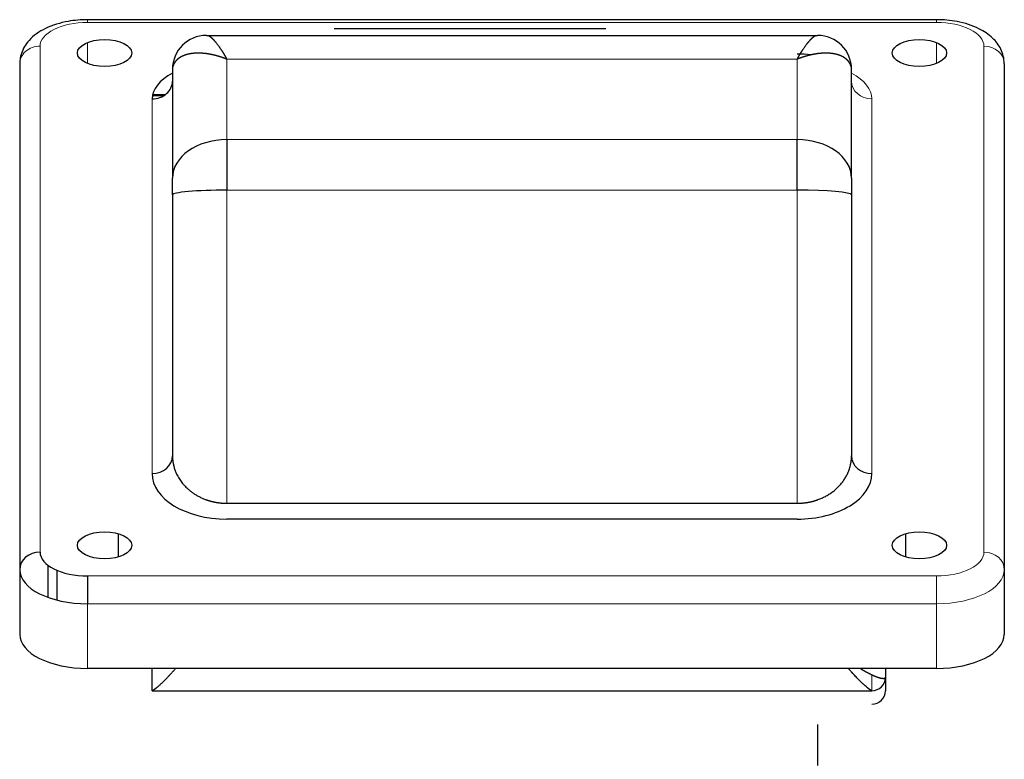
# Model space of a CAD drawing. Header units: millimetres. Extents: x 0 to 29700, y -16 to 21000.
# Tile 216 of 256: x 11113 to 11258, y 17024 to 17133. Entities that reach past the tile are written whole.
import ezdxf

# ---------------------------------------------------------------- set-up
doc = ezdxf.new("R2010")
doc.units = ezdxf.units.MM
doc.layers.add('1', color=7, linetype='Continuous', true_color=0xffffff)

msp = doc.modelspace()

# ---------------------------------------------------------------- linework, layer by layer
at = {"layer": '1', "color": 4, "linetype": 'Continuous', "lineweight": 13}
for p, q in [((11123.013, 17132.675), (11123.013, 17133.077)), ((11248.013, 17132.675), (11123.013, 17132.675)), ((11248.013, 17132.675), (11248.013, 17133.077)), ((11116.013, 17129.175), (11116.013, 17054.675)), ((11123.013, 17126.614), (11123.013, 17129.736)), ((11248.013, 17129.736), (11248.013, 17126.614)), ((11255.013, 17054.675), (11255.013, 17129.175)), ((11227.513, 17127.257), (11143.513, 17127.257)), ((11143.513, 17127.257), (11143.513, 17115.411)), ((11227.513, 17115.411), (11227.513, 17127.257)), ((11132.513, 17066.248), (11132.513, 17121.425)), ((11238.513, 17121.425), (11238.513, 17066.248)), ((11143.513, 17115.411), (11227.513, 17115.411)), ((11143.513, 17107.972), (11143.513, 17061.87)), ((11227.513, 17107.972), (11143.513, 17107.972)), ((11227.513, 17061.87), (11227.513, 17107.972)), ((11123.013, 17051.175), (11248.013, 17051.175)), ((11248.013, 17047.077), (11248.013, 17051.175)), ((11123.013, 17047.077), (11123.013, 17037.551)), ((11248.013, 17047.077), (11123.013, 17047.077)), ((11248.013, 17037.551), (11248.013, 17047.077)), ((11238.513, 17034.269), (11238.513, 17036.545))]:
    msp.add_line(p, q, dxfattribs=at)
at = {"layer": '1', "color": 2, "linetype": 'Continuous', "lineweight": 25}
for p, q in [((11248.013, 17133.077), (11123.013, 17133.077)), ((11159.345, 17131.771), (11179.263, 17131.771)), ((11179.263, 17131.771), (11199.345, 17131.771)), ((11140.513, 17130.771), (11140.668, 17130.771)), ((11140.668, 17130.771), (11230.359, 17130.771)), ((11230.359, 17130.771), (11230.513, 17130.771)), ((11113.013, 17126.577), (11113.013, 17052.077)), ((11258.013, 17126.577), (11258.013, 17052.077)), ((11135.513, 17125.771), (11135.513, 17109.754)), ((11235.513, 17109.754), (11235.513, 17125.771)), ((11132.555, 17121.899), (11134.241, 17121.899)), ((11132.586, 17122.051), (11134.466, 17122.051)), ((11143.513, 17115.411), (11143.513, 17107.972)), ((11227.513, 17107.972), (11227.513, 17115.411)), ((11135.513, 17107.275), (11135.513, 17109.754)), ((11235.513, 17109.754), (11235.513, 17107.275)), ((11135.513, 17107.275), (11135.513, 17068.846)), ((11235.513, 17107.275), (11235.513, 17068.846)), ((11143.513, 17061.87), (11227.513, 17061.87)), ((11227.513, 17059.534), (11143.513, 17059.534)), ((11127.513, 17057.408), (11127.513, 17053.943)), ((11243.513, 17053.943), (11243.513, 17057.408)), ((11113.013, 17052.077), (11113.013, 17042.551)), ((11117.173, 17052.747), (11117.173, 17048.019)), ((11258.013, 17052.077), (11258.013, 17042.551)), ((11118.513, 17047.612), (11118.513, 17051.994)), ((11123.013, 17051.175), (11123.013, 17047.077)), ((11248.013, 17037.551), (11123.013, 17037.551)), ((11132.513, 17034.269), (11132.513, 17037.551)), ((11240.513, 17037.551), (11240.513, 17036.269)), ((11240.513, 17036.269), (11240.513, 17034.269)), ((11132.534, 17034.269), (11238.492, 17034.269)), ((11230.513, 17029.269), (11230.513, 17023.269))]:
    msp.add_line(p, q, dxfattribs=at)
for centre, radius, start, end in [((11140.513, 17125.771), 5, 90, 180), ((11230.513, 17125.771), 5, 0, 90), ((11238.513, 17036.269), 2, 270, 0), ((11238.513, 17034.269), 2, 270, 0)]:
    msp.add_arc(centre, radius, start, end, dxfattribs=at)
at = {"layer": '1', "color": 4, "linetype": 'Continuous', "lineweight": 13}
for centre, major_axis, ratio, start_param, end_param in [((11123.013, 17129.175), (7, 0), 0.5, 1.5707963, 3.1415927), ((11248.013, 17129.175), (7, 0), 0.5, 0, 1.5707963), ((11116.013, 17126.577), (3, 0), 0.8660254, 1.5707963, 3.1415927), ((11255.013, 17126.577), (3, 0), 0.8660254, 0, 1.5707963), ((11227.513, 17121.425), (11, 0), 0.5, 0, 0.7564612), ((11238.513, 17124.023), (-3, 0), 0.8660254, 0, 1.5707963), ((11248.013, 17054.675), (7, 0), 0.5, 4.712389, 6.2831853), ((11255.013, 17052.077), (3, 0), 0.8660254, 0, 1.5707963), ((11248.013, 17052.077), (10, 0), 0.5, 4.712389, 6.2831853)]:
    msp.add_ellipse(centre, major_axis=major_axis, ratio=ratio, start_param=start_param, end_param=end_param, dxfattribs=at)
at = {"layer": '1', "color": 2, "linetype": 'Continuous', "lineweight": 25}
for centre in [(11125.513, 17128.175), (11245.513, 17128.175), (11125.513, 17055.675), (11245.513, 17055.675)]:
    msp.add_ellipse(centre, major_axis=(4, 0), ratio=0.5, dxfattribs=at)
for centre, major_axis, ratio, start_param, end_param in [((11227.513, 17124.023), (8, 0), 0.5, 1.3131121, 1.5707963), ((11143.513, 17121.425), (11, 0), 0.5, 2.3851315, 3.1415927), ((11132.513, 17124.023), (-3, 0), 0.8660254, 1.5707963, 3.1415927), ((11143.513, 17109.754), (-8, 0), 0.7071068, 4.712389, 6.2831853), ((11227.513, 17109.754), (-8, 0), 0.7071068, 3.1415927, 4.712389), ((11143.513, 17107.275), (8, 0), 0.0871557, 1.5707963, 3.1415927), ((11227.513, 17107.275), (8, 0), 0.0871557, 0, 1.5707963), ((11132.513, 17068.846), (3, 0), 0.8660254, 4.712389, 6.2831853), ((11238.513, 17068.846), (3, 0), 0.8660254, 3.1415927, 4.712389), ((11143.513, 17066.248), (-11, 0), 0.6103873, 0, 1.5707963), ((11227.513, 17066.248), (-11, 0), 0.6103873, 1.5707963, 3.1415927), ((11116.013, 17052.077), (-3, 0), 0.8660254, 4.712389, 6.2831853), ((11123.013, 17054.675), (-7, 0), 0.5, 0, 1.5707963), ((11123.013, 17052.077), (10, 0), 0.5, 3.1415927, 4.712389), ((11123.013, 17042.551), (10, 0), 0.5, 3.1415927, 4.712389), ((11248.013, 17042.551), (10, 0), 0.5, 4.712389, 6.2831853), ((11232.513, 17036.269), (-8, 0), 0.125, 3.0581626, 3.1415927)]:
    msp.add_ellipse(centre, major_axis=major_axis, ratio=ratio, start_param=start_param, end_param=end_param, dxfattribs=at)
for points, knots in [([(11123.013, 17133.077), (11122.025, 17133.076), (11119.849, 17132.889), (11116.755, 17131.942), (11114.426, 17130.316), (11113.216, 17128.35), (11113.024, 17127.109), (11113.013, 17126.577)], [0, 0, 0, 0, 0.1955162, 0.4522396, 0.692902, 0.8759448, 1, 1, 1, 1]), ([(11258.013, 17126.577), (11257.982, 17127.368), (11257.67, 17128.743), (11256.288, 17130.536), (11254.176, 17131.952), (11251.276, 17132.873), (11249.075, 17133.076), (11248.013, 17133.077)], [0, 0, 0, 0, 0.1808796, 0.346031, 0.5418173, 0.7905987, 1, 1, 1, 1]), ([(11140.668, 17130.771), (11140.67, 17130.771), (11140.675, 17130.771), (11140.682, 17130.771), (11140.689, 17130.77), (11140.697, 17130.77), (11140.705, 17130.769), (11140.712, 17130.767), (11140.72, 17130.766), (11140.728, 17130.764), (11140.737, 17130.762), (11140.745, 17130.76), (11140.754, 17130.758), (11140.763, 17130.755), (11140.772, 17130.753), (11140.781, 17130.75), (11140.79, 17130.746), (11140.799, 17130.743), (11140.809, 17130.739), (11140.818, 17130.735), (11140.828, 17130.731), (11140.838, 17130.726), (11140.848, 17130.721), (11140.859, 17130.716), (11140.869, 17130.711), (11140.88, 17130.706), (11140.891, 17130.7), (11140.902, 17130.694), (11140.913, 17130.688), (11140.924, 17130.681), (11140.935, 17130.674), (11140.947, 17130.667), (11140.959, 17130.66), (11140.97, 17130.652), (11140.983, 17130.645), (11140.995, 17130.636), (11141.007, 17130.628), (11141.02, 17130.619), (11141.032, 17130.61), (11141.045, 17130.601), (11141.058, 17130.592), (11141.071, 17130.582), (11141.084, 17130.572), (11141.098, 17130.562), (11141.111, 17130.551), (11141.125, 17130.54), (11141.139, 17130.529), (11141.153, 17130.517), (11141.167, 17130.506), (11141.181, 17130.494), (11141.196, 17130.481), (11141.211, 17130.469), (11141.225, 17130.456), (11141.24, 17130.442), (11141.255, 17130.429), (11141.271, 17130.415), (11141.286, 17130.401), (11141.302, 17130.386), (11141.318, 17130.372), (11141.333, 17130.357), (11141.349, 17130.341), (11141.366, 17130.326), (11141.382, 17130.31), (11141.399, 17130.293), (11141.415, 17130.277), (11141.432, 17130.26), (11141.449, 17130.242), (11141.466, 17130.225), (11141.483, 17130.207), (11141.501, 17130.189), (11141.519, 17130.17), (11141.536, 17130.151), (11141.554, 17130.132), (11141.572, 17130.113), (11141.591, 17130.093), (11141.609, 17130.073), (11141.627, 17130.052), (11141.646, 17130.031), (11141.665, 17130.01), (11141.684, 17129.988), (11141.703, 17129.967), (11141.722, 17129.944), (11141.742, 17129.922), (11141.761, 17129.899), (11141.781, 17129.876), (11141.801, 17129.852), (11141.852, 17129.791), (11141.938, 17129.687), (11142.061, 17129.531), (11142.193, 17129.357), (11142.334, 17129.165), (11142.483, 17128.953), (11142.59, 17128.795), (11142.652, 17128.702), (11142.665, 17128.681), (11142.68, 17128.659), (11142.695, 17128.636), (11142.711, 17128.612), (11142.728, 17128.585), (11142.746, 17128.558), (11142.765, 17128.529), (11142.784, 17128.499), (11142.805, 17128.467), (11142.826, 17128.433), (11142.848, 17128.399), (11142.871, 17128.362), (11142.895, 17128.324), (11142.92, 17128.284), (11142.946, 17128.243), (11142.972, 17128.2), (11142.999, 17128.155), (11143.028, 17128.108), (11143.057, 17128.06), (11143.087, 17128.01), (11143.118, 17127.958), (11143.149, 17127.904), (11143.182, 17127.849), (11143.215, 17127.791), (11143.25, 17127.731), (11143.285, 17127.67), (11143.321, 17127.606), (11143.358, 17127.54), (11143.395, 17127.473), (11143.434, 17127.403), (11143.473, 17127.331), (11143.5, 17127.281), (11143.513, 17127.257)], [0, 0, 0, 0, 0.0051965, 0.0104085, 0.0156359, 0.0208789, 0.0261374, 0.0314115, 0.0367013, 0.0420067, 0.0473278, 0.0526646, 0.0580172, 0.0633856, 0.0687698, 0.0741699, 0.0795858, 0.0850177, 0.0904656, 0.0959294, 0.1014093, 0.1069052, 0.1124172, 0.1179453, 0.1234895, 0.12905, 0.1346266, 0.1402194, 0.1458285, 0.1514539, 0.1570956, 0.1627537, 0.1684281, 0.1741189, 0.1798262, 0.1855499, 0.1912901, 0.1970468, 0.20282, 0.2086098, 0.2144162, 0.2202392, 0.2260788, 0.2319352, 0.2378082, 0.2436979, 0.2496043, 0.2555275, 0.2614676, 0.2674244, 0.2733981, 0.2793886, 0.285396, 0.2914203, 0.2974616, 0.3035198, 0.309595, 0.3156872, 0.3217964, 0.3279226, 0.334066, 0.3402264, 0.3464039, 0.3525986, 0.3588104, 0.3650394, 0.3712856, 0.377549, 0.3838296, 0.3901275, 0.3964427, 0.4027752, 0.409125, 0.4154922, 0.4218767, 0.4282785, 0.4346978, 0.4411345, 0.4475886, 0.4540602, 0.4605493, 0.4670558, 0.4735799, 0.4801215, 0.4866806, 0.4932573, 0.4998516, 0.5370541, 0.5760507, 0.6168438, 0.6594352, 0.7038268, 0.7500199, 0.7537153, 0.7576531, 0.7618334, 0.7662562, 0.7709215, 0.7758293, 0.7809796, 0.7863723, 0.7920075, 0.7978852, 0.8040054, 0.8103681, 0.8169733, 0.823821, 0.8309111, 0.8382438, 0.8458189, 0.8536365, 0.8616967, 0.8699993, 0.8785444, 0.887332, 0.8963621, 0.9056346, 0.9151497, 0.9249073, 0.9349073, 0.9451499, 0.9556349, 0.9663624, 0.9773325, 0.988545, 1, 1, 1, 1]), ([(11227.513, 17127.257), (11227.52, 17127.269), (11227.534, 17127.294), (11227.554, 17127.331), (11227.573, 17127.367), (11227.593, 17127.403), (11227.612, 17127.438), (11227.632, 17127.473), (11227.651, 17127.507), (11227.669, 17127.541), (11227.688, 17127.574), (11227.706, 17127.606), (11227.724, 17127.638), (11227.742, 17127.67), (11227.76, 17127.701), (11227.777, 17127.732), (11227.795, 17127.762), (11227.812, 17127.791), (11227.828, 17127.82), (11227.845, 17127.849), (11227.861, 17127.877), (11227.878, 17127.904), (11227.894, 17127.932), (11227.909, 17127.958), (11227.925, 17127.984), (11227.94, 17128.01), (11227.955, 17128.035), (11227.97, 17128.06), (11227.985, 17128.085), (11227.999, 17128.109), (11228.013, 17128.132), (11228.027, 17128.155), (11228.041, 17128.178), (11228.055, 17128.2), (11228.068, 17128.222), (11228.081, 17128.243), (11228.094, 17128.264), (11228.107, 17128.284), (11228.119, 17128.304), (11228.132, 17128.324), (11228.144, 17128.343), (11228.156, 17128.362), (11228.167, 17128.381), (11228.179, 17128.399), (11228.19, 17128.416), (11228.201, 17128.434), (11228.212, 17128.451), (11228.222, 17128.467), (11228.233, 17128.483), (11228.243, 17128.499), (11228.253, 17128.514), (11228.262, 17128.529), (11228.272, 17128.544), (11228.281, 17128.558), (11228.29, 17128.572), (11228.299, 17128.586), (11228.307, 17128.599), (11228.316, 17128.612), (11228.324, 17128.624), (11228.332, 17128.636), (11228.34, 17128.648), (11228.347, 17128.66), (11228.355, 17128.671), (11228.362, 17128.681), (11228.369, 17128.692), (11228.375, 17128.702), (11228.382, 17128.712), (11228.418, 17128.766), (11228.483, 17128.863), (11228.575, 17128.998), (11228.665, 17129.125), (11228.751, 17129.245), (11228.834, 17129.358), (11228.914, 17129.464), (11228.992, 17129.564), (11229.066, 17129.658), (11229.137, 17129.746), (11229.195, 17129.817), (11229.242, 17129.872), (11229.279, 17129.915), (11229.315, 17129.957), (11229.35, 17129.997), (11229.385, 17130.036), (11229.419, 17130.074), (11229.453, 17130.111), (11229.487, 17130.147), (11229.519, 17130.182), (11229.552, 17130.216), (11229.583, 17130.248), (11229.614, 17130.28), (11229.645, 17130.31), (11229.675, 17130.339), (11229.705, 17130.367), (11229.734, 17130.395), (11229.762, 17130.421), (11229.79, 17130.446), (11229.818, 17130.47), (11229.845, 17130.493), (11229.871, 17130.515), (11229.897, 17130.536), (11229.922, 17130.556), (11229.947, 17130.576), (11229.971, 17130.594), (11229.995, 17130.611), (11230.018, 17130.627), (11230.041, 17130.643), (11230.063, 17130.657), (11230.085, 17130.671), (11230.106, 17130.683), (11230.127, 17130.695), (11230.147, 17130.706), (11230.166, 17130.716), (11230.185, 17130.725), (11230.204, 17130.733), (11230.222, 17130.741), (11230.239, 17130.747), (11230.256, 17130.753), (11230.272, 17130.758), (11230.288, 17130.762), (11230.303, 17130.765), (11230.318, 17130.768), (11230.332, 17130.77), (11230.346, 17130.771), (11230.355, 17130.771), (11230.359, 17130.771)], [0, 0, 0, 0, 0.0057565, 0.0114525, 0.0170879, 0.0226626, 0.0281768, 0.0336304, 0.0390235, 0.0443559, 0.0496278, 0.0548391, 0.0599898, 0.0650799, 0.0701094, 0.0750783, 0.0799867, 0.0848345, 0.0896216, 0.0943482, 0.0990143, 0.1036197, 0.1081645, 0.1126488, 0.1170725, 0.1214356, 0.1257381, 0.12998, 0.1341614, 0.1382821, 0.1423423, 0.1463419, 0.1502809, 0.1541594, 0.1579772, 0.1617345, 0.1654311, 0.1690672, 0.1726427, 0.1761577, 0.179612, 0.1830058, 0.1863389, 0.1896115, 0.1928235, 0.1959749, 0.1990658, 0.202096, 0.2050657, 0.2079748, 0.2108233, 0.2136113, 0.2163386, 0.2190054, 0.2216115, 0.2241571, 0.2266422, 0.2290666, 0.2314304, 0.2337337, 0.2359764, 0.2381585, 0.24028, 0.242341, 0.2443413, 0.2462811, 0.2481603, 0.249979, 0.2778999, 0.3051747, 0.3318036, 0.357787, 0.3831251, 0.4078185, 0.4318674, 0.4552724, 0.4780338, 0.5001524, 0.5123226, 0.5244328, 0.5364832, 0.5484739, 0.5604051, 0.5722767, 0.584089, 0.5958421, 0.607536, 0.619171, 0.6307471, 0.6422646, 0.6537234, 0.6651238, 0.6764658, 0.6877497, 0.6989755, 0.7101435, 0.7212537, 0.7323063, 0.7433014, 0.7542393, 0.76512, 0.7759437, 0.7867106, 0.7974209, 0.8080746, 0.818672, 0.8292132, 0.8396985, 0.8501279, 0.8605017, 0.87082, 0.8810831, 0.8912911, 0.9014442, 0.9115425, 0.9215864, 0.931576, 0.9415115, 0.9513931, 0.961221, 0.9709954, 0.9807165, 0.9903847, 1, 1, 1, 1]), ([(11143.513, 17127.257), (11143.499, 17127.263), (11143.469, 17127.274), (11143.425, 17127.292), (11143.381, 17127.309), (11143.337, 17127.327), (11143.294, 17127.343), (11143.25, 17127.36), (11143.207, 17127.376), (11143.164, 17127.393), (11143.121, 17127.409), (11143.078, 17127.424), (11143.035, 17127.44), (11142.993, 17127.455), (11142.95, 17127.47), (11142.908, 17127.485), (11142.866, 17127.5), (11142.824, 17127.514), (11142.782, 17127.529), (11142.741, 17127.543), (11142.7, 17127.556), (11142.658, 17127.57), (11142.617, 17127.583), (11142.576, 17127.597), (11142.536, 17127.61), (11142.495, 17127.622), (11142.455, 17127.635), (11142.415, 17127.647), (11142.375, 17127.659), (11142.335, 17127.671), (11142.295, 17127.683), (11142.256, 17127.695), (11142.216, 17127.706), (11142.177, 17127.718), (11142.138, 17127.729), (11142.1, 17127.739), (11142.061, 17127.75), (11142.023, 17127.761), (11141.985, 17127.771), (11141.946, 17127.781), (11141.909, 17127.791), (11141.871, 17127.801), (11141.833, 17127.811), (11141.796, 17127.82), (11141.759, 17127.829), (11141.722, 17127.838), (11141.685, 17127.847), (11141.649, 17127.856), (11141.612, 17127.865), (11141.576, 17127.873), (11141.54, 17127.882), (11141.504, 17127.89), (11141.469, 17127.898), (11141.433, 17127.906), (11141.398, 17127.913), (11141.363, 17127.921), (11141.328, 17127.928), (11141.293, 17127.935), (11141.259, 17127.943), (11141.225, 17127.949), (11141.19, 17127.956), (11141.157, 17127.963), (11141.123, 17127.969), (11141.089, 17127.976), (11141.056, 17127.982), (11141.023, 17127.988), (11140.99, 17127.994), (11140.957, 17128), (11140.924, 17128.006), (11140.892, 17128.011), (11140.859, 17128.017), (11140.827, 17128.022), (11140.795, 17128.027), (11140.764, 17128.032), (11140.732, 17128.037), (11140.701, 17128.042), (11140.67, 17128.047), (11140.639, 17128.051), (11140.608, 17128.056), (11140.578, 17128.06), (11140.547, 17128.064), (11140.517, 17128.068), (11140.487, 17128.072), (11140.457, 17128.076), (11140.428, 17128.08), (11140.398, 17128.083), (11140.369, 17128.087), (11140.34, 17128.09), (11140.311, 17128.094), (11140.282, 17128.097), (11140.254, 17128.1), (11140.225, 17128.103), (11140.197, 17128.106), (11140.169, 17128.109), (11140.141, 17128.111), (11140.114, 17128.114), (11140.086, 17128.117), (11140.059, 17128.119), (11140.032, 17128.121), (11140.005, 17128.124), (11139.979, 17128.126), (11139.952, 17128.128), (11139.926, 17128.13), (11139.9, 17128.132), (11139.874, 17128.133), (11139.848, 17128.135), (11139.822, 17128.137), (11139.797, 17128.138), (11139.772, 17128.14), (11139.746, 17128.141), (11139.722, 17128.143), (11139.697, 17128.144), (11139.672, 17128.145), (11139.648, 17128.146), (11139.624, 17128.147), (11139.6, 17128.148), (11139.576, 17128.149), (11139.552, 17128.149), (11139.529, 17128.15), (11139.505, 17128.151), (11139.482, 17128.151), (11139.459, 17128.152), (11139.437, 17128.152), (11139.414, 17128.153), (11139.392, 17128.153), (11139.369, 17128.153), (11139.347, 17128.153), (11139.325, 17128.154), (11139.303, 17128.154), (11139.282, 17128.154), (11139.26, 17128.153), (11139.239, 17128.153), (11139.218, 17128.153), (11139.197, 17128.153), (11139.176, 17128.153), (11139.156, 17128.152), (11139.135, 17128.152), (11139.115, 17128.151), (11139.095, 17128.151), (11139.075, 17128.15), (11139.055, 17128.15), (11139.036, 17128.149), (11139.016, 17128.148), (11138.997, 17128.148), (11138.978, 17128.147), (11138.959, 17128.146), (11138.94, 17128.145), (11138.902, 17128.143), (11138.845, 17128.14), (11138.769, 17128.135), (11138.694, 17128.129), (11138.619, 17128.122), (11138.546, 17128.115), (11138.474, 17128.106), (11138.402, 17128.097), (11138.331, 17128.088), (11138.261, 17128.077), (11138.192, 17128.066), (11138.124, 17128.055), (11138.056, 17128.042), (11137.99, 17128.029), (11137.924, 17128.015), (11137.859, 17128.001), (11137.795, 17127.986), (11137.732, 17127.97), (11137.67, 17127.954), (11137.609, 17127.937), (11137.549, 17127.919), (11137.489, 17127.901), (11137.431, 17127.882), (11137.373, 17127.863), (11137.317, 17127.843), (11137.261, 17127.823), (11137.206, 17127.802), (11137.152, 17127.78), (11137.099, 17127.758), (11137.046, 17127.735), (11136.995, 17127.712), (11136.945, 17127.689), (11136.895, 17127.664), (11136.847, 17127.64), (11136.799, 17127.615), (11136.752, 17127.589), (11136.706, 17127.563), (11136.662, 17127.537), (11136.618, 17127.51), (11136.574, 17127.482), (11136.532, 17127.455), (11136.491, 17127.426), (11136.45, 17127.398), (11136.411, 17127.369), (11136.372, 17127.339), (11136.335, 17127.31), (11136.298, 17127.279), (11136.262, 17127.249), (11136.227, 17127.218), (11136.193, 17127.187), (11136.159, 17127.155), (11136.127, 17127.123), (11136.095, 17127.091), (11136.065, 17127.058), (11136.035, 17127.025), (11136.006, 17126.992), (11135.978, 17126.959), (11135.951, 17126.925), (11135.934, 17126.902), (11135.925, 17126.891)], [0, 0, 0, 0, 0.004567, 0.0091183, 0.0136539, 0.0181738, 0.022678, 0.0271665, 0.0316393, 0.0360964, 0.0405378, 0.0449635, 0.0493735, 0.0537678, 0.0581463, 0.0625092, 0.0668564, 0.0711878, 0.0755036, 0.0798037, 0.084088, 0.0883567, 0.0926097, 0.0968469, 0.1010685, 0.1052743, 0.1094645, 0.1136389, 0.1177977, 0.1219407, 0.1260681, 0.1301797, 0.1342757, 0.1383559, 0.1424205, 0.1464693, 0.1505025, 0.1545199, 0.1585217, 0.1625077, 0.1664781, 0.1704327, 0.1743717, 0.178295, 0.1822025, 0.1860944, 0.1899705, 0.193831, 0.1976758, 0.2015048, 0.2053182, 0.2091159, 0.2128979, 0.2166642, 0.2204147, 0.2241496, 0.2278688, 0.2315723, 0.2352601, 0.2389322, 0.2425886, 0.2462294, 0.2498544, 0.2534637, 0.2570574, 0.2606353, 0.2641975, 0.2677441, 0.271275, 0.2747901, 0.2782896, 0.2817734, 0.2852415, 0.2886939, 0.2921306, 0.2955516, 0.2989569, 0.3023465, 0.3057205, 0.3090787, 0.3124213, 0.3157482, 0.3190593, 0.3223548, 0.3256346, 0.3288987, 0.3321472, 0.3353799, 0.3385969, 0.3417983, 0.344984, 0.348154, 0.3513083, 0.3544469, 0.3575698, 0.3606771, 0.3637686, 0.3668445, 0.3699047, 0.3729492, 0.375978, 0.3789911, 0.3819886, 0.3849704, 0.3879364, 0.3908869, 0.3938216, 0.3967406, 0.399644, 0.4025317, 0.4054037, 0.40826, 0.4111007, 0.4139256, 0.4167349, 0.4195285, 0.4223065, 0.4250687, 0.4278153, 0.4305462, 0.4332615, 0.435961, 0.4386449, 0.4413131, 0.4439657, 0.4466025, 0.4492237, 0.4518293, 0.4544191, 0.4569933, 0.4595518, 0.4620947, 0.4646218, 0.4671334, 0.4696292, 0.4721094, 0.4745739, 0.4770228, 0.4794559, 0.4818735, 0.4842753, 0.4866615, 0.4890321, 0.491387, 0.4937262, 0.4960498, 0.4983577, 0.5006499, 0.5101156, 0.5195505, 0.5289547, 0.5383281, 0.547671, 0.5569831, 0.5662647, 0.5755157, 0.5847362, 0.5939262, 0.6030858, 0.6122149, 0.6213136, 0.6303821, 0.6394202, 0.648428, 0.6574056, 0.666353, 0.6752703, 0.6841575, 0.6930146, 0.7018417, 0.7106388, 0.7194059, 0.7281432, 0.7368506, 0.7455281, 0.7541759, 0.762794, 0.7713824, 0.7799411, 0.7884703, 0.7969699, 0.80544, 0.8138806, 0.8222918, 0.8306737, 0.8390263, 0.8473495, 0.8556436, 0.8639085, 0.8721443, 0.880351, 0.8885287, 0.8966775, 0.9047973, 0.9128883, 0.9209504, 0.9289838, 0.9369886, 0.9449646, 0.9529121, 0.9608311, 0.9687216, 0.9765837, 0.9844174, 0.9922228, 1, 1, 1, 1]), ([(11235.102, 17126.891), (11235.097, 17126.897), (11235.088, 17126.909), (11235.073, 17126.928), (11235.059, 17126.946), (11235.044, 17126.964), (11235.029, 17126.982), (11235.013, 17127), (11234.998, 17127.018), (11234.982, 17127.036), (11234.966, 17127.054), (11234.949, 17127.072), (11234.932, 17127.09), (11234.915, 17127.107), (11234.898, 17127.125), (11234.881, 17127.142), (11234.863, 17127.159), (11234.845, 17127.176), (11234.827, 17127.193), (11234.808, 17127.21), (11234.79, 17127.227), (11234.771, 17127.244), (11234.751, 17127.26), (11234.732, 17127.277), (11234.712, 17127.293), (11234.692, 17127.31), (11234.671, 17127.326), (11234.651, 17127.342), (11234.63, 17127.358), (11234.609, 17127.374), (11234.587, 17127.39), (11234.566, 17127.405), (11234.544, 17127.421), (11234.522, 17127.436), (11234.499, 17127.451), (11234.477, 17127.466), (11234.454, 17127.481), (11234.43, 17127.496), (11234.407, 17127.511), (11234.383, 17127.526), (11234.359, 17127.54), (11234.335, 17127.555), (11234.31, 17127.569), (11234.285, 17127.583), (11234.26, 17127.597), (11234.235, 17127.611), (11234.209, 17127.624), (11234.183, 17127.638), (11234.157, 17127.651), (11234.131, 17127.665), (11234.104, 17127.678), (11234.077, 17127.691), (11234.05, 17127.704), (11234.022, 17127.716), (11233.994, 17127.729), (11233.966, 17127.741), (11233.938, 17127.754), (11233.909, 17127.766), (11233.881, 17127.778), (11233.851, 17127.789), (11233.822, 17127.801), (11233.792, 17127.812), (11233.762, 17127.824), (11233.732, 17127.835), (11233.702, 17127.846), (11233.671, 17127.857), (11233.64, 17127.867), (11233.609, 17127.878), (11233.577, 17127.888), (11233.546, 17127.898), (11233.514, 17127.908), (11233.481, 17127.918), (11233.449, 17127.928), (11233.416, 17127.937), (11233.383, 17127.946), (11233.35, 17127.955), (11233.316, 17127.964), (11233.282, 17127.973), (11233.248, 17127.982), (11233.214, 17127.99), (11233.179, 17127.998), (11233.144, 17128.006), (11233.109, 17128.014), (11233.073, 17128.021), (11233.038, 17128.029), (11233.002, 17128.036), (11232.966, 17128.043), (11232.929, 17128.05), (11232.892, 17128.056), (11232.855, 17128.063), (11232.818, 17128.069), (11232.781, 17128.075), (11232.743, 17128.081), (11232.705, 17128.086), (11232.667, 17128.092), (11232.628, 17128.097), (11232.589, 17128.102), (11232.551, 17128.107), (11232.511, 17128.111), (11232.472, 17128.115), (11232.432, 17128.119), (11232.392, 17128.123), (11232.352, 17128.127), (11232.311, 17128.13), (11232.271, 17128.134), (11232.23, 17128.137), (11232.189, 17128.139), (11232.147, 17128.142), (11232.107, 17128.144), (11232.069, 17128.146), (11232.032, 17128.148), (11231.994, 17128.149), (11231.956, 17128.15), (11231.917, 17128.151), (11231.877, 17128.152), (11231.837, 17128.153), (11231.797, 17128.153), (11231.755, 17128.154), (11231.713, 17128.154), (11231.671, 17128.153), (11231.627, 17128.153), (11231.583, 17128.152), (11231.539, 17128.151), (11231.493, 17128.15), (11231.447, 17128.149), (11231.401, 17128.147), (11231.354, 17128.145), (11231.306, 17128.143), (11231.257, 17128.14), (11231.208, 17128.137), (11231.158, 17128.134), (11231.107, 17128.13), (11231.056, 17128.126), (11231.004, 17128.122), (11230.951, 17128.118), (11230.898, 17128.113), (11230.844, 17128.107), (11230.789, 17128.102), (11230.733, 17128.096), (11230.677, 17128.089), (11230.62, 17128.082), (11230.563, 17128.075), (11230.504, 17128.067), (11230.445, 17128.059), (11230.386, 17128.051), (11230.325, 17128.042), (11230.264, 17128.032), (11230.202, 17128.022), (11230.14, 17128.012), (11230.076, 17128.001), (11230.012, 17127.99), (11229.948, 17127.978), (11229.882, 17127.965), (11229.816, 17127.952), (11229.749, 17127.939), (11229.682, 17127.925), (11229.613, 17127.91), (11229.544, 17127.895), (11229.475, 17127.879), (11229.404, 17127.863), (11229.333, 17127.846), (11229.261, 17127.828), (11229.189, 17127.81), (11229.116, 17127.791), (11229.042, 17127.771), (11228.967, 17127.751), (11228.892, 17127.73), (11228.816, 17127.708), (11228.739, 17127.686), (11228.662, 17127.663), (11228.584, 17127.639), (11228.506, 17127.614), (11228.426, 17127.589), (11228.346, 17127.563), (11228.266, 17127.536), (11228.185, 17127.508), (11228.103, 17127.48), (11228.02, 17127.45), (11227.937, 17127.42), (11227.854, 17127.389), (11227.769, 17127.357), (11227.685, 17127.325), (11227.599, 17127.291), (11227.542, 17127.268), (11227.513, 17127.257)], [0, 0, 0, 0, 0.0042114, 0.0084312, 0.0126592, 0.0168956, 0.0211403, 0.0253934, 0.0296548, 0.0339245, 0.0382027, 0.0424892, 0.0467841, 0.0510874, 0.055399, 0.0597192, 0.0640477, 0.0683846, 0.07273, 0.0770839, 0.0814462, 0.085817, 0.0901962, 0.094584, 0.0989802, 0.1033849, 0.1077981, 0.1122199, 0.1166502, 0.121089, 0.1255363, 0.1299922, 0.1344567, 0.1389297, 0.1434113, 0.1479015, 0.1524003, 0.1569077, 0.1614236, 0.1659482, 0.1704815, 0.1750233, 0.1795738, 0.1841329, 0.1887007, 0.1932771, 0.1978622, 0.202456, 0.2070585, 0.2116696, 0.2162895, 0.220918, 0.2255553, 0.2302013, 0.234856, 0.2395194, 0.2441916, 0.2488725, 0.2535622, 0.2582606, 0.2629678, 0.2676838, 0.2724086, 0.2771421, 0.2818845, 0.2866356, 0.2913956, 0.2961644, 0.300942, 0.3057284, 0.3105236, 0.3153277, 0.3201407, 0.3249625, 0.3297931, 0.3346327, 0.3394811, 0.3443384, 0.3492045, 0.3540796, 0.3589635, 0.3638564, 0.3687582, 0.3736689, 0.3785885, 0.383517, 0.3884545, 0.3934009, 0.3983563, 0.4033206, 0.4082939, 0.4132761, 0.4182673, 0.4232675, 0.4282767, 0.4332948, 0.438322, 0.4433581, 0.4484033, 0.4534574, 0.4585206, 0.4635928, 0.468674, 0.4737643, 0.4788636, 0.4839719, 0.4890893, 0.4942157, 0.4993512, 0.503826, 0.5083602, 0.5129538, 0.5176068, 0.5223192, 0.527091, 0.5319222, 0.5368128, 0.5417628, 0.5467723, 0.5518412, 0.5569695, 0.5621573, 0.5674045, 0.5727112, 0.5780773, 0.5835029, 0.5889879, 0.5945324, 0.6001364, 0.6057998, 0.6115227, 0.6173051, 0.6231469, 0.6290483, 0.6350091, 0.6410294, 0.6471092, 0.6532485, 0.6594473, 0.6657056, 0.6720234, 0.6784007, 0.6848375, 0.6913338, 0.6978896, 0.7045049, 0.7111797, 0.7179141, 0.7247079, 0.7315613, 0.7384742, 0.7454466, 0.7524786, 0.7595701, 0.7667211, 0.7739316, 0.7812016, 0.7885312, 0.7959203, 0.803369, 0.8108772, 0.8184449, 0.8260722, 0.833759, 0.8415053, 0.8493112, 0.8571766, 0.8651016, 0.8730861, 0.8811302, 0.8892338, 0.8973969, 0.9056196, 0.9139019, 0.9222437, 0.9306451, 0.939106, 0.9476265, 0.9562065, 0.9648461, 0.9735452, 0.9823039, 0.9911222, 1, 1, 1, 1]), ([(11135.925, 17126.891), (11135.92, 17126.885), (11135.911, 17126.872), (11135.897, 17126.853), (11135.883, 17126.834), (11135.869, 17126.814), (11135.855, 17126.794), (11135.841, 17126.773), (11135.827, 17126.752), (11135.813, 17126.731), (11135.799, 17126.708), (11135.785, 17126.686), (11135.771, 17126.663), (11135.758, 17126.639), (11135.744, 17126.615), (11135.731, 17126.59), (11135.717, 17126.565), (11135.704, 17126.539), (11135.691, 17126.513), (11135.678, 17126.486), (11135.666, 17126.459), (11135.654, 17126.432), (11135.642, 17126.403), (11135.63, 17126.375), (11135.619, 17126.345), (11135.608, 17126.316), (11135.598, 17126.285), (11135.588, 17126.255), (11135.579, 17126.223), (11135.57, 17126.191), (11135.561, 17126.159), (11135.554, 17126.126), (11135.546, 17126.093), (11135.54, 17126.059), (11135.534, 17126.025), (11135.529, 17125.99), (11135.524, 17125.955), (11135.52, 17125.919), (11135.517, 17125.883), (11135.515, 17125.846), (11135.514, 17125.809), (11135.513, 17125.784), (11135.513, 17125.771)], [0, 0, 0, 0, 0.0168644, 0.0341458, 0.0518445, 0.0699602, 0.0884932, 0.1074433, 0.1268106, 0.146595, 0.1667967, 0.1874156, 0.2084516, 0.2299049, 0.2517754, 0.2740631, 0.296768, 0.3198902, 0.3434296, 0.3673862, 0.3917601, 0.4165512, 0.4417596, 0.4673852, 0.4934281, 0.5198882, 0.5467657, 0.5740603, 0.6017723, 0.6299015, 0.658448, 0.6874117, 0.7167928, 0.7465911, 0.7768067, 0.8074396, 0.8384898, 0.8699572, 0.901842, 0.934144, 0.9668634, 1, 1, 1, 1]), ([(11235.513, 17125.771), (11235.513, 17125.778), (11235.513, 17125.791), (11235.513, 17125.811), (11235.512, 17125.831), (11235.511, 17125.851), (11235.51, 17125.871), (11235.509, 17125.89), (11235.507, 17125.91), (11235.505, 17125.929), (11235.503, 17125.948), (11235.501, 17125.967), (11235.499, 17125.986), (11235.496, 17126.004), (11235.493, 17126.023), (11235.49, 17126.041), (11235.487, 17126.059), (11235.483, 17126.077), (11235.48, 17126.095), (11235.476, 17126.113), (11235.472, 17126.131), (11235.468, 17126.148), (11235.464, 17126.166), (11235.459, 17126.183), (11235.454, 17126.2), (11235.45, 17126.217), (11235.445, 17126.234), (11235.44, 17126.251), (11235.435, 17126.267), (11235.429, 17126.283), (11235.424, 17126.3), (11235.418, 17126.316), (11235.412, 17126.332), (11235.407, 17126.347), (11235.401, 17126.363), (11235.395, 17126.379), (11235.389, 17126.394), (11235.382, 17126.409), (11235.376, 17126.424), (11235.37, 17126.439), (11235.363, 17126.454), (11235.357, 17126.469), (11235.35, 17126.483), (11235.343, 17126.497), (11235.336, 17126.512), (11235.329, 17126.526), (11235.323, 17126.539), (11235.316, 17126.553), (11235.309, 17126.567), (11235.301, 17126.58), (11235.294, 17126.594), (11235.287, 17126.607), (11235.28, 17126.62), (11235.273, 17126.633), (11235.265, 17126.645), (11235.258, 17126.658), (11235.251, 17126.671), (11235.243, 17126.683), (11235.236, 17126.695), (11235.228, 17126.707), (11235.221, 17126.719), (11235.213, 17126.731), (11235.206, 17126.742), (11235.198, 17126.754), (11235.191, 17126.765), (11235.183, 17126.776), (11235.176, 17126.787), (11235.168, 17126.798), (11235.161, 17126.809), (11235.154, 17126.82), (11235.146, 17126.83), (11235.139, 17126.841), (11235.131, 17126.851), (11235.124, 17126.861), (11235.117, 17126.871), (11235.109, 17126.881), (11235.104, 17126.887), (11235.102, 17126.891)], [0, 0, 0, 0, 0.0177248, 0.0353309, 0.0528184, 0.0701871, 0.0874371, 0.1045684, 0.1215811, 0.138475, 0.1552503, 0.1719068, 0.1884446, 0.2048638, 0.2211643, 0.237346, 0.2534091, 0.2693535, 0.2851792, 0.3008861, 0.3164744, 0.331944, 0.3472949, 0.3625272, 0.3776407, 0.3926355, 0.4075117, 0.4222691, 0.4369079, 0.451428, 0.4658293, 0.480112, 0.494276, 0.5083214, 0.522248, 0.5360559, 0.5497452, 0.5633157, 0.5767676, 0.5901008, 0.6033153, 0.6164112, 0.6293883, 0.6422468, 0.6549866, 0.6676077, 0.6801101, 0.6924938, 0.7047589, 0.7169053, 0.728933, 0.740842, 0.7526323, 0.764304, 0.775857, 0.7872913, 0.7986069, 0.8098039, 0.8208822, 0.8318418, 0.8426828, 0.8534051, 0.8640087, 0.8744937, 0.88486, 0.8951076, 0.9052366, 0.9152469, 0.9251385, 0.9349115, 0.9445658, 0.9541015, 0.9635185, 0.9728168, 0.9819965, 0.9910576, 1, 1, 1, 1]), ([(11135.513, 17068.846), (11135.513, 17068.833), (11135.513, 17068.807), (11135.514, 17068.768), (11135.514, 17068.729), (11135.515, 17068.691), (11135.516, 17068.653), (11135.518, 17068.616), (11135.519, 17068.579), (11135.521, 17068.543), (11135.523, 17068.507), (11135.525, 17068.472), (11135.527, 17068.436), (11135.53, 17068.402), (11135.532, 17068.368), (11135.535, 17068.334), (11135.538, 17068.301), (11135.541, 17068.268), (11135.544, 17068.235), (11135.547, 17068.203), (11135.551, 17068.172), (11135.554, 17068.141), (11135.558, 17068.11), (11135.562, 17068.08), (11135.566, 17068.05), (11135.57, 17068.02), (11135.574, 17067.992), (11135.578, 17067.963), (11135.582, 17067.935), (11135.586, 17067.907), (11135.59, 17067.88), (11135.595, 17067.854), (11135.599, 17067.827), (11135.604, 17067.801), (11135.608, 17067.776), (11135.613, 17067.751), (11135.617, 17067.726), (11135.622, 17067.702), (11135.626, 17067.679), (11135.631, 17067.655), (11135.635, 17067.633), (11135.64, 17067.61), (11135.644, 17067.588), (11135.649, 17067.567), (11135.654, 17067.546), (11135.658, 17067.525), (11135.663, 17067.505), (11135.688, 17067.395), (11135.737, 17067.199), (11135.821, 17066.923), (11135.914, 17066.661), (11136.014, 17066.414), (11136.187, 17066.029), (11136.462, 17065.525), (11136.881, 17064.926), (11137.342, 17064.392), (11137.801, 17063.951), (11138.243, 17063.592), (11138.657, 17063.297), (11139.087, 17063.03), (11139.53, 17062.792), (11139.983, 17062.581), (11140.316, 17062.45), (11140.516, 17062.379), (11140.58, 17062.356), (11140.644, 17062.334), (11140.709, 17062.313), (11140.774, 17062.292), (11140.839, 17062.272), (11140.904, 17062.252), (11140.969, 17062.233), (11141.034, 17062.214), (11141.1, 17062.196), (11141.165, 17062.178), (11141.231, 17062.16), (11141.297, 17062.144), (11141.363, 17062.127), (11141.429, 17062.112), (11141.496, 17062.096), (11141.562, 17062.081), (11141.629, 17062.067), (11141.695, 17062.053), (11141.762, 17062.04), (11141.829, 17062.027), (11141.896, 17062.015), (11141.963, 17062.003), (11142.03, 17061.992), (11142.097, 17061.981), (11142.164, 17061.971), (11142.231, 17061.961), (11142.298, 17061.952), (11142.366, 17061.943), (11142.433, 17061.935), (11142.501, 17061.927), (11142.568, 17061.92), (11142.636, 17061.913), (11142.703, 17061.907), (11142.771, 17061.901), (11142.838, 17061.895), (11142.906, 17061.891), (11142.973, 17061.886), (11143.041, 17061.883), (11143.108, 17061.879), (11143.176, 17061.877), (11143.243, 17061.874), (11143.311, 17061.873), (11143.378, 17061.871), (11143.446, 17061.871), (11143.491, 17061.87), (11143.513, 17061.87)], [0, 0, 0, 0, 0.0041593, 0.0082728, 0.0123405, 0.0163624, 0.0203385, 0.0242689, 0.0281534, 0.0319922, 0.0357852, 0.0395324, 0.0432338, 0.0468895, 0.0504993, 0.0540633, 0.0575816, 0.0610541, 0.0644808, 0.0678617, 0.0711968, 0.0744862, 0.0777297, 0.0809275, 0.0840795, 0.0871857, 0.0902461, 0.0932607, 0.0962296, 0.0991526, 0.1020299, 0.1048614, 0.1076471, 0.110387, 0.1130811, 0.1157295, 0.1183321, 0.1208888, 0.1233998, 0.1258651, 0.1282845, 0.1306582, 0.132986, 0.1352681, 0.1375044, 0.1396949, 0.1418397, 0.1439386, 0.174948, 0.204584, 0.2328475, 0.2597393, 0.2852607, 0.3591607, 0.4280689, 0.4920451, 0.5511641, 0.5941523, 0.6356062, 0.6755806, 0.7141367, 0.7513425, 0.7872737, 0.7921484, 0.7970083, 0.8018535, 0.8066843, 0.811501, 0.8163038, 0.8210929, 0.8258685, 0.830631, 0.8353806, 0.8401175, 0.8448419, 0.8495542, 0.8542546, 0.8589433, 0.8636206, 0.8682867, 0.872942, 0.8775867, 0.8822211, 0.8868453, 0.8914598, 0.8960648, 0.9006605, 0.9052472, 0.9098252, 0.9143948, 0.9189563, 0.9235099, 0.928056, 0.9325947, 0.9371265, 0.9416515, 0.9461702, 0.9506827, 0.9551894, 0.9596905, 0.9641864, 0.9686773, 0.9731636, 0.9776455, 0.9821233, 0.9865974, 0.991068, 0.9955354, 1, 1, 1, 1]), ([(11227.513, 17061.87), (11227.526, 17061.87), (11227.55, 17061.87), (11227.586, 17061.871), (11227.623, 17061.871), (11227.659, 17061.872), (11227.696, 17061.872), (11227.732, 17061.873), (11227.769, 17061.874), (11227.805, 17061.875), (11227.842, 17061.876), (11227.879, 17061.878), (11227.915, 17061.879), (11227.952, 17061.881), (11227.988, 17061.883), (11228.025, 17061.885), (11228.061, 17061.887), (11228.098, 17061.889), (11228.134, 17061.892), (11228.171, 17061.894), (11228.208, 17061.897), (11228.244, 17061.9), (11228.281, 17061.903), (11228.317, 17061.906), (11228.354, 17061.909), (11228.39, 17061.913), (11228.427, 17061.916), (11228.463, 17061.92), (11228.5, 17061.924), (11228.536, 17061.928), (11228.573, 17061.932), (11228.609, 17061.937), (11228.646, 17061.941), (11228.682, 17061.946), (11228.719, 17061.95), (11228.755, 17061.955), (11228.792, 17061.96), (11228.828, 17061.966), (11228.864, 17061.971), (11228.901, 17061.977), (11228.937, 17061.982), (11228.973, 17061.988), (11229.01, 17061.994), (11229.046, 17062), (11229.082, 17062.006), (11229.118, 17062.013), (11229.155, 17062.019), (11229.191, 17062.026), (11229.227, 17062.033), (11229.263, 17062.04), (11229.299, 17062.047), (11229.335, 17062.054), (11229.371, 17062.062), (11229.407, 17062.069), (11229.443, 17062.077), (11229.479, 17062.085), (11229.515, 17062.093), (11229.551, 17062.101), (11229.587, 17062.109), (11229.623, 17062.118), (11229.659, 17062.126), (11229.694, 17062.135), (11229.73, 17062.144), (11229.766, 17062.153), (11229.802, 17062.162), (11229.837, 17062.171), (11229.873, 17062.181), (11229.908, 17062.191), (11229.944, 17062.2), (11229.979, 17062.21), (11230.015, 17062.22), (11230.05, 17062.231), (11230.085, 17062.241), (11230.121, 17062.251), (11230.156, 17062.262), (11230.191, 17062.273), (11230.226, 17062.284), (11230.261, 17062.295), (11230.296, 17062.306), (11230.331, 17062.318), (11230.366, 17062.329), (11230.401, 17062.341), (11230.436, 17062.353), (11230.471, 17062.365), (11230.506, 17062.377), (11230.54, 17062.389), (11230.752, 17062.465), (11231.139, 17062.621), (11231.679, 17062.883), (11232.203, 17063.187), (11232.707, 17063.531), (11233.164, 17063.899), (11233.58, 17064.289), (11233.957, 17064.701), (11234.31, 17065.154), (11234.634, 17065.649), (11234.87, 17066.093), (11235.041, 17066.476), (11235.162, 17066.792), (11235.271, 17067.131), (11235.336, 17067.378), (11235.369, 17067.526), (11235.378, 17067.567), (11235.387, 17067.611), (11235.396, 17067.656), (11235.405, 17067.703), (11235.414, 17067.751), (11235.423, 17067.802), (11235.432, 17067.854), (11235.441, 17067.908), (11235.449, 17067.963), (11235.457, 17068.021), (11235.465, 17068.08), (11235.472, 17068.141), (11235.479, 17068.204), (11235.486, 17068.268), (11235.492, 17068.334), (11235.497, 17068.402), (11235.502, 17068.472), (11235.506, 17068.543), (11235.509, 17068.617), (11235.512, 17068.692), (11235.513, 17068.768), (11235.513, 17068.82), (11235.513, 17068.846)], [0, 0, 0, 0, 0.0024157, 0.0048322, 0.0072496, 0.0096678, 0.012087, 0.0145072, 0.0169284, 0.0193508, 0.0217742, 0.0241988, 0.0266247, 0.0290518, 0.0314803, 0.0339101, 0.0363413, 0.038774, 0.0412082, 0.043644, 0.0460814, 0.0485204, 0.0509611, 0.0534036, 0.0558478, 0.0582939, 0.0607419, 0.0631918, 0.0656436, 0.0680975, 0.0705534, 0.0730115, 0.0754717, 0.0779341, 0.0803988, 0.0828657, 0.085335, 0.0878067, 0.0902808, 0.0927573, 0.0952364, 0.097718, 0.1002022, 0.1026891, 0.1051787, 0.107671, 0.1101661, 0.1126639, 0.1151647, 0.1176684, 0.120175, 0.1226846, 0.1251972, 0.1277129, 0.1302318, 0.1327538, 0.135279, 0.1378074, 0.1403392, 0.1428742, 0.1454126, 0.1479545, 0.1504998, 0.1530486, 0.1556009, 0.1581568, 0.1607163, 0.1632795, 0.1658463, 0.1684169, 0.1709913, 0.1735695, 0.1761515, 0.1787375, 0.1813273, 0.1839211, 0.186519, 0.1891209, 0.1917268, 0.1943369, 0.1969512, 0.1995697, 0.2021923, 0.2048193, 0.2074506, 0.2100862, 0.2127262, 0.2559869, 0.3011066, 0.3482121, 0.3974151, 0.4488133, 0.4957247, 0.5457357, 0.5988873, 0.6552137, 0.7147435, 0.7468551, 0.7811108, 0.8175125, 0.8560621, 0.8603052, 0.8647316, 0.8693411, 0.8741337, 0.8791096, 0.8842686, 0.8896108, 0.8951362, 0.9008448, 0.9067366, 0.9128115, 0.9190697, 0.925511, 0.9321356, 0.9389433, 0.9459342, 0.9531083, 0.9604656, 0.9680061, 0.9757298, 0.9836367, 0.9917267, 1, 1, 1, 1]), ([(11238.492, 17034.269), (11238.492, 17034.269), (11238.49, 17034.269), (11238.486, 17034.27), (11238.483, 17034.27), (11238.48, 17034.271), (11238.476, 17034.271), (11238.472, 17034.272), (11238.468, 17034.273), (11238.464, 17034.275), (11238.459, 17034.276), (11238.455, 17034.278), (11238.45, 17034.28), (11238.445, 17034.281), (11238.44, 17034.284), (11238.434, 17034.286), (11238.429, 17034.288), (11238.423, 17034.291), (11238.417, 17034.294), (11238.411, 17034.297), (11238.404, 17034.3), (11238.398, 17034.304), (11238.391, 17034.307), (11238.384, 17034.311), (11238.377, 17034.315), (11238.37, 17034.319), (11238.363, 17034.323), (11238.355, 17034.328), (11238.347, 17034.333), (11238.339, 17034.337), (11238.331, 17034.342), (11238.323, 17034.348), (11238.314, 17034.353), (11238.306, 17034.359), (11238.297, 17034.365), (11238.288, 17034.371), (11238.278, 17034.377), (11238.269, 17034.383), (11238.259, 17034.39), (11238.249, 17034.396), (11238.239, 17034.403), (11238.229, 17034.41), (11238.219, 17034.418), (11238.208, 17034.425), (11238.198, 17034.433), (11238.187, 17034.441), (11238.175, 17034.449), (11238.164, 17034.457), (11238.153, 17034.465), (11238.141, 17034.474), (11238.129, 17034.483), (11238.117, 17034.492), (11238.105, 17034.501), (11238.092, 17034.511), (11238.08, 17034.52), (11238.067, 17034.53), (11238.054, 17034.54), (11238.041, 17034.55), (11238.027, 17034.561), (11238.014, 17034.571), (11238, 17034.582), (11237.986, 17034.593), (11237.972, 17034.605), (11237.958, 17034.616), (11237.943, 17034.628), (11237.929, 17034.639), (11237.914, 17034.652), (11237.899, 17034.664), (11237.884, 17034.676), (11237.868, 17034.689), (11237.853, 17034.702), (11237.837, 17034.715), (11237.821, 17034.728), (11237.805, 17034.741), (11237.789, 17034.755), (11237.772, 17034.769), (11237.691, 17034.838), (11237.531, 17034.975), (11237.273, 17035.208), (11236.979, 17035.484), (11236.651, 17035.806), (11236.345, 17036.12), (11236.072, 17036.408), (11235.84, 17036.658), (11235.594, 17036.929), (11235.335, 17037.22), (11235.156, 17037.426), (11235.064, 17037.533), (11235.064, 17037.533)], [0, 0, 0, 0, 0.0046444, 0.0092955, 0.0139533, 0.0186178, 0.0232893, 0.0279677, 0.0326531, 0.0373455, 0.0420451, 0.0467519, 0.051466, 0.0561874, 0.0609162, 0.0656525, 0.0703964, 0.0751478, 0.0799069, 0.0846737, 0.0894483, 0.0942308, 0.0990212, 0.1038196, 0.108626, 0.1134406, 0.1182633, 0.1230942, 0.1279335, 0.1327811, 0.1376372, 0.1425017, 0.1473748, 0.1522564, 0.1571468, 0.1620458, 0.1669537, 0.1718703, 0.1767959, 0.1817304, 0.186674, 0.1916266, 0.1965884, 0.2015593, 0.2065395, 0.211529, 0.2165279, 0.2215361, 0.2265539, 0.2315811, 0.236618, 0.2416644, 0.2467206, 0.2517865, 0.2568622, 0.2619477, 0.2670432, 0.2721486, 0.277264, 0.2823895, 0.287525, 0.2926708, 0.2978267, 0.302993, 0.3081695, 0.3133564, 0.3185537, 0.3237615, 0.3289798, 0.3342086, 0.3394481, 0.3446982, 0.349959, 0.3552306, 0.360513, 0.3658063, 0.3711104, 0.4380764, 0.5087254, 0.5831283, 0.6613458, 0.7434302, 0.7911086, 0.8405933, 0.8918913, 0.945009, 0.9999521, 1, 1, 1, 1]), ([(11236.813, 17037.548), (11236.818, 17037.545), (11236.831, 17037.537), (11236.851, 17037.524), (11236.875, 17037.509), (11236.898, 17037.495), (11236.922, 17037.48), (11236.945, 17037.466), (11236.968, 17037.452), (11236.99, 17037.438), (11237.013, 17037.424), (11237.035, 17037.41), (11237.058, 17037.397), (11237.08, 17037.383), (11237.102, 17037.37), (11237.124, 17037.357), (11237.145, 17037.344), (11237.167, 17037.331), (11237.188, 17037.318), (11237.209, 17037.306), (11237.23, 17037.293), (11237.251, 17037.281), (11237.271, 17037.268), (11237.292, 17037.256), (11237.312, 17037.244), (11237.332, 17037.233), (11237.352, 17037.221), (11237.372, 17037.209), (11237.392, 17037.198), (11237.412, 17037.186), (11237.431, 17037.175), (11237.45, 17037.164), (11237.469, 17037.153), (11237.488, 17037.142), (11237.507, 17037.132), (11237.526, 17037.121), (11237.544, 17037.111), (11237.563, 17037.1), (11237.581, 17037.09), (11237.616, 17037.07), (11237.668, 17037.042), (11237.736, 17037.004), (11237.803, 17036.968), (11237.87, 17036.932), (11237.936, 17036.897), (11238.001, 17036.863), (11238.066, 17036.83), (11238.129, 17036.797), (11238.192, 17036.766), (11238.254, 17036.735), (11238.315, 17036.705), (11238.376, 17036.675), (11238.435, 17036.647), (11238.494, 17036.619), (11238.552, 17036.592), (11238.61, 17036.566), (11238.666, 17036.54), (11238.722, 17036.516), (11238.777, 17036.492), (11238.831, 17036.469), (11238.884, 17036.446), (11238.936, 17036.424), (11238.988, 17036.403), (11239.038, 17036.383), (11239.088, 17036.364), (11239.137, 17036.345), (11239.185, 17036.327), (11239.232, 17036.309), (11239.279, 17036.292), (11239.324, 17036.276), (11239.369, 17036.261), (11239.413, 17036.246), (11239.456, 17036.232), (11239.498, 17036.219), (11239.54, 17036.206), (11239.58, 17036.194), (11239.62, 17036.183), (11239.658, 17036.172), (11239.696, 17036.162), (11239.733, 17036.153), (11239.769, 17036.144), (11239.804, 17036.136), (11239.839, 17036.128), (11239.872, 17036.121), (11239.905, 17036.115), (11239.937, 17036.109), (11239.968, 17036.104), (11239.998, 17036.1), (11240.027, 17036.096), (11240.055, 17036.092), (11240.083, 17036.09), (11240.109, 17036.087), (11240.135, 17036.086), (11240.16, 17036.085), (11240.184, 17036.084), (11240.207, 17036.084), (11240.23, 17036.085), (11240.251, 17036.086), (11240.272, 17036.088), (11240.291, 17036.09), (11240.31, 17036.093), (11240.328, 17036.096), (11240.345, 17036.1), (11240.362, 17036.105), (11240.377, 17036.109), (11240.392, 17036.115), (11240.405, 17036.121), (11240.418, 17036.127), (11240.431, 17036.134), (11240.442, 17036.142), (11240.452, 17036.149), (11240.462, 17036.158), (11240.471, 17036.167), (11240.479, 17036.176), (11240.483, 17036.183), (11240.486, 17036.186)], [0, 0, 0, 0, 0.0026046, 0.0068742, 0.0111207, 0.015344, 0.0195441, 0.023721, 0.0278747, 0.0320052, 0.0361125, 0.0401967, 0.0442576, 0.0482954, 0.05231, 0.0563015, 0.0602697, 0.0642149, 0.0681368, 0.0720356, 0.0759112, 0.0797636, 0.0835929, 0.0873991, 0.0911821, 0.0949419, 0.0986786, 0.1023922, 0.1060826, 0.1097499, 0.113394, 0.117015, 0.1206129, 0.1241877, 0.1277393, 0.1312679, 0.1347733, 0.1382556, 0.1417148, 0.1451509, 0.1583278, 0.171453, 0.1845267, 0.1975489, 0.2105197, 0.2234393, 0.2363078, 0.2491253, 0.2618919, 0.2746079, 0.2872732, 0.2998881, 0.3124527, 0.3249671, 0.3374314, 0.3498458, 0.3622104, 0.3745254, 0.3867909, 0.399007, 0.411174, 0.4232919, 0.4353608, 0.4473811, 0.4593527, 0.4712759, 0.4831508, 0.4949776, 0.5067564, 0.5184874, 0.5301708, 0.5418067, 0.5533954, 0.5649369, 0.5764314, 0.5878792, 0.5992804, 0.6106351, 0.6219436, 0.6332061, 0.6444227, 0.6555937, 0.6667191, 0.6777993, 0.6888344, 0.6998246, 0.7107701, 0.7216711, 0.7325278, 0.7433405, 0.7541093, 0.7648344, 0.7755162, 0.7861547, 0.7967502, 0.807303, 0.8178132, 0.8282811, 0.8387069, 0.849091, 0.8594334, 0.8697344, 0.8799944, 0.8902134, 0.9003919, 0.91053, 0.920628, 0.9306862, 0.9407047, 0.950684, 0.9606242, 0.9705256, 0.9803885, 0.9902132, 1, 1, 1, 1]), ([(11135.927, 17037.491), (11135.889, 17037.446), (11135.793, 17037.336), (11135.643, 17037.165), (11135.478, 17036.979), (11135.318, 17036.803), (11135.164, 17036.634), (11135.016, 17036.474), (11134.873, 17036.322), (11134.702, 17036.142), (11134.506, 17035.939), (11134.289, 17035.721), (11134.086, 17035.522), (11133.896, 17035.341), (11133.719, 17035.177), (11133.557, 17035.03), (11133.407, 17034.899), (11133.304, 17034.811), (11133.24, 17034.757), (11133.21, 17034.731), (11133.18, 17034.707), (11133.151, 17034.682), (11133.122, 17034.659), (11133.094, 17034.636), (11133.067, 17034.615), (11133.04, 17034.593), (11133.014, 17034.573), (11132.989, 17034.553), (11132.965, 17034.534), (11132.941, 17034.515), (11132.917, 17034.498), (11132.895, 17034.481), (11132.873, 17034.464), (11132.851, 17034.449), (11132.83, 17034.434), (11132.81, 17034.419), (11132.791, 17034.406), (11132.772, 17034.393), (11132.754, 17034.381), (11132.737, 17034.369), (11132.72, 17034.358), (11132.704, 17034.348), (11132.688, 17034.338), (11132.673, 17034.329), (11132.659, 17034.321), (11132.646, 17034.313), (11132.633, 17034.306), (11132.621, 17034.299), (11132.609, 17034.294), (11132.598, 17034.288), (11132.588, 17034.284), (11132.578, 17034.28), (11132.569, 17034.277), (11132.561, 17034.274), (11132.553, 17034.272), (11132.546, 17034.27), (11132.54, 17034.269), (11132.536, 17034.269), (11132.534, 17034.269)], [0, 0, 0, 0, 0.0231098, 0.0578993, 0.091948, 0.1252574, 0.1578291, 0.1896648, 0.2207662, 0.2511354, 0.3032505, 0.3538437, 0.4029269, 0.4505129, 0.496616, 0.5412518, 0.5844376, 0.6261925, 0.6361988, 0.6461668, 0.6560967, 0.665989, 0.6758439, 0.6856617, 0.6954428, 0.7051875, 0.7148962, 0.7245691, 0.7342067, 0.7438092, 0.7533771, 0.7629107, 0.7724103, 0.7818764, 0.7913092, 0.8007091, 0.8100766, 0.819412, 0.8287157, 0.8379881, 0.8472295, 0.8564404, 0.8656212, 0.8747723, 0.883894, 0.8929868, 0.9020511, 0.9110873, 0.9200958, 0.9290772, 0.9380317, 0.9469599, 0.9558621, 0.9647389, 0.9735906, 0.9824177, 0.9912207, 1, 1, 1, 1])]:
    msp.add_open_spline(points, degree=3, knots=knots, dxfattribs=at)

doc.saveas('drawing.dxf')
